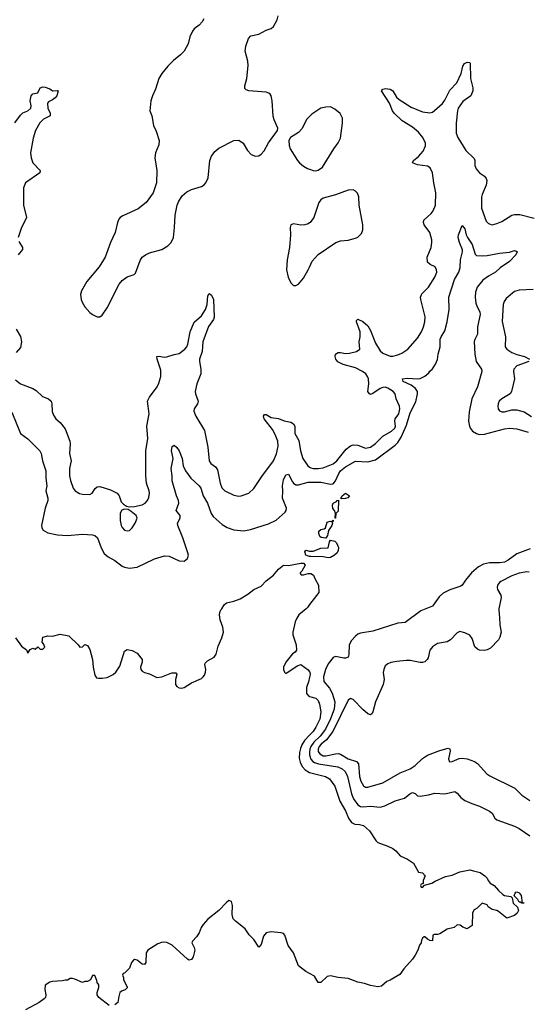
# Model space of a CAD drawing. Header units: inches. Extents: x 2001573 to 2220545, y 644482 to 846830.
# Tile 70 of 256: x 2017664 to 2021754, y 716814 to 724743. Entities that reach past the tile are written whole.
import ezdxf

# ---------------------------------------------------------------- set-up
doc = ezdxf.new("R2010")
doc.units = ezdxf.units.IN
doc.header["$MEASUREMENT"] = 0
for name, color, linetype in [('C0711', 7, 'Continuous'), ('C0712', 7, 'Continuous'), ('C0721', 7, 'Continuous'), ('C0722', 7, 'Continuous')]:
    doc.layers.add(name, color=color, linetype=linetype)

msp = doc.modelspace()

# ---------------------------------------------------------------- linework, layer by layer
at = {"layer": 'C0711', "color": 5}
for points, elevation in [([(2017630, 719764.7), (2017679.1, 719699.1), (2017718, 719670), (2017730, 719642), (2017750, 719672), (2017770, 719682), (2017790, 719674), (2017810, 719694), (2017830, 719674), (2017850, 719674), (2017866, 719690), (2017856.4, 719716.4), (2017846, 719730), (2017850, 719771.3), (2017890, 719781), (2017930, 719778.8), (2017990, 719794.8), (2018060.5, 719780.5), (2018136, 719710), (2018150, 719691.3), (2018170, 719692), (2018190, 719712), (2018210, 719704.7), (2018230.4, 719670.4), (2018251.7, 719591.7), (2018255.3, 719530), (2018270, 719464.7), (2018283.7, 719443.7), (2018299.3, 719439.3), (2018330, 719439.5), (2018370, 719447), (2018417, 719470), (2018438.4, 719490), (2018470, 719536), (2018510, 719658), (2018530, 719671), (2018570, 719662.8), (2018610, 719641), (2018651.3, 719590), (2018651.3, 719570), (2018638, 719530), (2018641, 719510), (2018650, 719498), (2018670, 719486), (2018710, 719476), (2018770, 719447.3), (2018810, 719450.8), (2018890, 719484.7), (2018923.6, 719483.6), (2018931.3, 719470), (2018920.5, 719430), (2018920.5, 719390), (2018930, 719374.8), (2018950, 719362), (2018970, 719359.1), (2018990, 719364.9), (2019050, 719402), (2019130, 719439.1), (2019142.7, 719450), (2019154.3, 719465.7), (2019161.6, 719490), (2019163.6, 719510), (2019155.1, 719550), (2019159.5, 719560.5), (2019178.7, 719581.3), (2019231.1, 719608.9), (2019246.7, 719633.3), (2019262.3, 719697.7), (2019294.5, 719765.5), (2019306.6, 719810), (2019300.8, 719850), (2019280.8, 719910), (2019275.3, 719950), (2019277.2, 719970), (2019285.7, 719990), (2019292.1, 720000)], 240), ([(2019971.5, 720000), (2019914.8, 719950), (2019896.8, 719923.2), (2019885.2, 719894.8), (2019864, 719810), (2019864.9, 719790), (2019890.8, 719709.2), (2019894, 719666), (2019884.7, 719650), (2019863.8, 719636.2), (2019810, 719569.3), (2019790.4, 719530), (2019788.8, 719510), (2019797.3, 719490), (2019810, 719477.3), (2019899, 719541), (2019930, 719550.8), (2019987.5, 719507.5), (2020000, 719491.3)], 240), ([(2020000, 719448.2), (2019991.9, 719411.9), (2019975.3, 719364.7), (2019975.8, 719315.8), (2019994.9, 719294.9), (2020000, 719293.4)], 240), ([(2020000, 718980.5), (2019960.4, 718939.6), (2019937.1, 718902.9), (2019925.9, 718874.1), (2019918.2, 718841.8), (2019917.4, 718797.4), (2019924.5, 718764.5), (2019940.9, 718730), (2019963.5, 718703.5), (2019999.7, 718679.7), (2020000, 718679.7)], 240), ([(2020000, 718844.7), (2019998.3, 718830), (2020000, 718823.8)], 260), ([(2020000, 717061.7), (2019970, 717077.2), (2019910, 717124), (2019869.7, 717230), (2019826.6, 717286.6), (2019800.4, 717370), (2019790, 717384.2), (2019770, 717390.9), (2019690, 717397.6), (2019650.5, 717389.5), (2019630, 717362), (2019610, 717295.3), (2019590, 717275.3), (2019550, 717335.3), (2019512.9, 717372.9), (2019481.2, 717421.2), (2019403.2, 717483.2), (2019383.7, 717503.7), (2019377.5, 717537.5), (2019379.6, 717610), (2019370, 717642), (2019350, 717649.2), (2019330, 717634), (2019270, 717569.3), (2019179.6, 717500.4), (2019142, 717458), (2019127.1, 717432.9), (2019111, 717390), (2019090, 717358), (2019056.9, 717323.1), (2019051.3, 717310), (2019070, 717272), (2019074.4, 717250), (2019062.5, 717197.5), (2019050, 717175.3), (2019030, 717169), (2019016.5, 717176.5), (2018892, 717290), (2018850, 717311.3), (2018824.9, 717315.1), (2018806.9, 717313.1), (2018778.3, 717301.7), (2018696.3, 717250), (2018683, 717230), (2018681, 717150), (2018670, 717135.3), (2018650, 717138), (2018610, 717168.7), (2018590, 717175.3), (2018582, 717170), (2018564.7, 717150), (2018550, 717106), (2018510, 717066), (2018498, 717062), (2018494, 717050), (2018502, 717030), (2018502, 717010), (2018530, 716954), (2018530, 716946), (2018514, 716930), (2018490, 716922), (2018471.1, 716908.9), (2018462, 716878), (2018456, 716830), (2018432, 716810)], 240), ([(2018385.2, 716805.2), (2018302, 716870), (2018288, 716890), (2018288, 716910), (2018302, 716950), (2018302, 716970), (2018288, 716990), (2018287.3, 717007.3), (2018270, 717046), (2018250, 717046), (2018234, 717010), (2018210, 716998), (2018190, 716998), (2018170, 716988.7), (2018110, 717018), (2018090, 717022), (2018070, 717022), (2018050, 717008.7), (2018030, 717008.7), (2018010, 717002), (2017930, 716999), (2017907.1, 716992.9), (2017871, 716969), (2017866.4, 716933.6), (2017876, 716890), (2017871.3, 716870), (2017862, 716858), (2017822, 716830), (2017710, 716769)], 240)]:
    msp.add_lwpolyline(points, dxfattribs=dict(at, elevation=elevation))
at = {"layer": 'C0712', "color": 5}
for points, elevation in [([(2019149, 724750), (2019134.7, 724725.3), (2019110, 724698), (2019070.5, 724670), (2019056.4, 724650), (2019035.1, 724604.9), (2019021.1, 724550), (2018990.2, 724490), (2018961.1, 724458.9), (2018904.7, 724415.3), (2018857, 724370), (2018810, 724309.6), (2018786.9, 724270), (2018757.6, 724182.4), (2018733.7, 724130), (2018720.4, 724090), (2018714, 724010), (2018728.9, 723970), (2018743.1, 723890), (2018764.8, 723844.8), (2018788.2, 723770), (2018784.7, 723735.3), (2018759.5, 723670), (2018752.4, 723630), (2018768.2, 723530), (2018767.2, 723430), (2018740.3, 723350), (2018683.7, 723270), (2018619.8, 723220.2), (2018495.9, 723164.1), (2018474.4, 723150), (2018463.5, 723136.5), (2018451.7, 723110), (2018432.9, 723030), (2018394.9, 722950), (2018354.3, 722830), (2018305.7, 722754.3), (2018205.3, 722634.7), (2018161.6, 722558.4), (2018154.6, 722530), (2018159.6, 722490), (2018167.6, 722467.6), (2018190, 722430.4), (2018230, 722384.4), (2018250, 722368.4), (2018290, 722350.5), (2018310, 722350.6), (2018330, 722362.8), (2018370, 722423.8), (2018465.9, 722614.1), (2018490, 722642), (2018530, 722673.1), (2018588, 722692), (2018597.4, 722702.6), (2018636.5, 722803.5), (2018652.4, 722830), (2018676.9, 722850), (2018710, 722866.9), (2018810, 722892.8), (2018857.8, 722922.2), (2018885.1, 722950), (2018902.6, 722990), (2018912.8, 723070), (2018917.2, 723170), (2018933.1, 723250), (2018942.8, 723277.2), (2018974.4, 723325.6), (2019010, 723356.4), (2019050, 723376.4), (2019130, 723400.3), (2019150, 723412.7), (2019164.2, 723430), (2019182.6, 723470), (2019195.3, 723610), (2019210, 723643.8), (2019237.3, 723682.7), (2019270, 723708.8), (2019390, 723770.3), (2019430, 723771.8), (2019464, 723750), (2019499.1, 723690), (2019530, 723656.3), (2019563.4, 723643.4), (2019590, 723646.7), (2019610, 723661.3), (2019633, 723687), (2019670, 723752.4), (2019740.9, 723850), (2019745.6, 723870), (2019716, 723936), (2019707, 723967), (2019698.9, 724090), (2019691.5, 724130), (2019683, 724143), (2019672.5, 724152.5), (2019650, 724159.7), (2019510, 724171.2), (2019490, 724177.6), (2019479.7, 724190), (2019477.4, 724210), (2019494.7, 724270), (2019504.9, 724375.1), (2019503.5, 724410), (2019482.2, 724490), (2019485.3, 724530), (2019507.1, 724592.9), (2019526.6, 724613.4), (2019590, 724625.3), (2019650, 724658.7), (2019690, 724672.4), (2019710, 724688.2), (2019738.7, 724741.3), (2019746.9, 724773.1)], 320), ([(2017626.5, 723913.5), (2017670, 723974), (2017690, 723993.7), (2017730, 724010.4), (2017753.6, 724030), (2017756.9, 724050), (2017749.8, 724090), (2017757, 724130), (2017770, 724144.9), (2017810, 724154.8), (2017830, 724193.4), (2017850, 724201.6), (2017870, 724199.3), (2017906.1, 724186.1), (2017930, 724170.6), (2017970, 724173.4), (2017974.8, 724170), (2017963.1, 724130), (2017950, 724114.7), (2017930, 724098.7), (2017897.6, 724082.4), (2017889.2, 724070.8), (2017892, 724030), (2017910.4, 723990), (2017910.4, 723970), (2017857.3, 723942.7), (2017826.6, 723913.4), (2017792.6, 723850), (2017772.2, 723790), (2017751.9, 723671.9), (2017755.8, 723630), (2017770.5, 723590), (2017830.7, 723530), (2017827.7, 723510), (2017712.4, 723430), (2017696.5, 723390), (2017696.5, 723250), (2017719.5, 723150), (2017677.1, 723062.9), (2017652.2, 722990)], 280), ([(2020000, 723964.5), (2019977.8, 723942.2), (2019936.9, 723863.1), (2019910, 723835.1), (2019845.5, 723794.5), (2019834, 723770), (2019835.5, 723730), (2019843.4, 723703.4), (2019901.6, 723610), (2019918.4, 723590), (2019950, 723563.7), (2019984.5, 723544.5), (2020000, 723539)], 320), ([(2020000, 723106.6), (2019990, 723098.9), (2019962, 723090), (2019930, 723089.7), (2019870, 723098.7), (2019849, 723091), (2019843.7, 723070), (2019846.9, 723010), (2019839.6, 722910), (2019819.6, 722810), (2019814.3, 722730), (2019827.6, 722670), (2019850, 722624), (2019870, 722604), (2019890, 722602), (2019910, 722613), (2019950, 722661.6), (2019990, 722728.7), (2020000, 722751.5)], 320), ([(2017656.5, 722956.5), (2017687, 722910), (2017688.3, 722891.7), (2017653, 722850)], 280), ([(2017630, 721844.2), (2017670, 721811.6), (2017770, 721774.2), (2017796.4, 721756.4), (2017848.9, 721708.9), (2017896.4, 721690), (2017917.1, 721670), (2017923, 721650), (2017927.1, 721587.1), (2017937.2, 721557.2), (2017956.4, 721530), (2017990, 721500.3), (2018029.6, 721449.6), (2018068.2, 721350), (2018071.8, 721328.2), (2018066.7, 721250), (2018079.6, 721190), (2018065.8, 721130), (2018065.8, 721070), (2018073.4, 721033.4), (2018096.1, 720970), (2018110.2, 720950), (2018147.6, 720927.6), (2018170, 720921), (2018230, 720918.9), (2018248.3, 720930), (2018272.2, 720967.8), (2018290, 720980.9), (2018310, 720982.8), (2018396.1, 720956.1), (2018449.3, 720929.3), (2018465.7, 720910), (2018481, 720861), (2018500.5, 720840.5), (2018526, 720826), (2018550, 720821.1), (2018590, 720822.2), (2018650, 720835.9), (2018676.3, 720850), (2018693, 720870), (2018704.1, 720895.9), (2018710.9, 720929.1), (2018708.2, 720950), (2018686.6, 721010), (2018681.6, 721070), (2018682, 721270), (2018696, 721370), (2018687.7, 721470), (2018708.5, 721570), (2018695.3, 721670), (2018710, 721704.6), (2018772.1, 721787.9), (2018785, 721815), (2018800.8, 721870), (2018800.7, 721920.7), (2018771.5, 722010), (2018769.7, 722030.3), (2018785.6, 722034.4), (2018830, 722026), (2018850, 722027.7), (2018910, 722047.7), (2018950, 722055.5), (2018995.6, 722090), (2019010, 722108), (2019018.5, 722130), (2019036.8, 722230), (2019070, 722308), (2019130, 722358), (2019160.3, 722410), (2019175.1, 722450), (2019181.7, 722518.3), (2019190, 722538.8), (2019210, 722524.9), (2019227, 722490), (2019231.1, 722348.9), (2019226.3, 722330), (2019186.4, 722273.6), (2019140.4, 722150), (2019134.3, 722070), (2019114.2, 722010), (2019112.2, 721990), (2019123.3, 721930), (2019122.9, 721890), (2019092, 721810), (2019079.4, 721750), (2019079.8, 721730), (2019102, 721670), (2019096.9, 721650), (2019070.3, 721610), (2019067.6, 721590), (2019083.7, 721550), (2019154.8, 721434.8), (2019180.6, 721300.6), (2019191.4, 721190), (2019204.6, 721170), (2019242, 721142), (2019259, 721119), (2019279.5, 721010), (2019293.6, 720973.6), (2019317.1, 720950), (2019390, 720915.3), (2019430, 720906), (2019450, 720908.8), (2019509.7, 720930.3), (2019550, 720967.7), (2019615, 721065), (2019709.8, 721190), (2019733.9, 721246.1), (2019746, 721310), (2019743.5, 721350), (2019723.2, 721403.2), (2019702, 721442), (2019635.4, 721530), (2019628.8, 721551.2), (2019636.5, 721563.5), (2019650, 721563.7), (2019690, 721540.3), (2019750, 721532.4), (2019794.2, 721514.2), (2019850, 721500.8), (2019871.7, 721490), (2019880.2, 721470), (2019882, 721410), (2019914, 721354), (2019927.3, 721270), (2019944.8, 721210), (2019986.7, 721150), (2020000, 721140.9)], 280), ([(2017634.9, 722250), (2017672, 722192), (2017678.4, 722150), (2017670, 722104), (2017636.8, 722063.2)], 280), ([(2017601.6, 721581.6), (2017670, 721410.4), (2017730, 721366.7), (2017826, 721270), (2017836.5, 721250), (2017847.1, 721190), (2017873.8, 721110), (2017873.8, 721050), (2017882.3, 720990), (2017874.9, 720950), (2017891.8, 720890), (2017890.2, 720870), (2017869.6, 720810), (2017839.7, 720670), (2017843.2, 720650), (2017853, 720633), (2017890.2, 720610.2), (2017970, 720594), (2018050, 720590.2), (2018170, 720599.6), (2018250, 720595.8), (2018270, 720590.4), (2018291.1, 720571.1), (2018319.6, 720490), (2018344.9, 720444.9), (2018377, 720417), (2018430, 720387.1), (2018490, 720343.6), (2018510, 720335.8), (2018550, 720327.4), (2018610, 720335.5), (2018750, 720401), (2018830, 720424.5), (2018870, 720422.4), (2018950, 720385.5), (2018990, 720383.1), (2019016.4, 720403.6), (2019023.5, 720430), (2019020.4, 720450), (2018979.2, 720570), (2018937.4, 720670), (2018934.7, 720690), (2018957, 720730), (2018956.2, 720750), (2018926, 720790), (2018946.8, 720850), (2018944.1, 720870), (2018928.1, 720910), (2018892.7, 721030), (2018893.8, 721070), (2018885.8, 721130), (2018900.4, 721210), (2018888.6, 721271.4), (2018893.2, 721306.8), (2018905.2, 721314.8), (2018910, 721316), (2018930, 721299.1), (2018950, 721270.8), (2018974.9, 721210), (2018980.4, 721150), (2018999.3, 721110), (2019044.4, 721050), (2019110, 720988.7), (2019123.2, 720970), (2019143.7, 720910), (2019177.2, 720850), (2019207.5, 720767.5), (2019223.1, 720743.1), (2019296.8, 720676.8), (2019335.1, 720655.1), (2019390, 720635.9), (2019470, 720628.3), (2019523.4, 720636.6), (2019670, 720684), (2019730, 720713.4), (2019802.4, 720777.6), (2019811.1, 720790), (2019813.5, 720810), (2019783.2, 720890), (2019785.2, 720950), (2019781.4, 720990), (2019790, 721038), (2019810, 721079.3), (2019830, 721083), (2019861.2, 721021.2), (2019870.1, 721010.1), (2019890, 720998.4), (2019910, 720997.7), (2019990, 721019.6), (2020000, 721019.5)], 260), ([(2020000, 720421.5), (2019984.4, 720424.4), (2019969.6, 720430), (2019963.2, 720456.8), (2019970, 720472), (2020000, 720463.3)], 240), ([(2019292.1, 720000), (2019311, 720030), (2019330, 720046), (2019390, 720060.2), (2019439.8, 720080.2), (2019503, 720117), (2019550, 720154.7), (2019610, 720181.3), (2019650, 720225.5), (2019709.2, 720270), (2019750, 720318), (2019789.3, 720350.7), (2019830, 720347.7), (2019930, 720366.7), (2019950, 720365.5), (2019963.8, 720350), (2019938.5, 720301.5), (2019924.7, 720290), (2019923.6, 720283.6), (2019932.7, 720272.7), (2019950, 720272), (2019990, 720284.7), (2020000, 720284.7)], 240), ([(2020000, 720032.6), (2019982.8, 720010), (2019971.5, 720000)], 240)]:
    msp.add_lwpolyline(points, dxfattribs=dict(at, elevation=elevation))
at = {"layer": 'C0712', "color": 5, "elevation": 280}
msp.add_lwpolyline([(2018510, 720802.4), (2018486.7, 720793.3), (2018474.6, 720770), (2018474, 720710), (2018481.7, 720670), (2018490, 720653.4), (2018510, 720633), (2018530, 720626), (2018550, 720630.5), (2018570, 720650.4), (2018596, 720690), (2018609.7, 720730), (2018603.6, 720750), (2018563.1, 720783.1), (2018538, 720798)], close=True, dxfattribs=at)
at = {"layer": 'C0721', "color": 5}
for points, elevation in [([(2020937.1, 720000), (2020896, 719984), (2020770, 719889.5), (2020710, 719884.5), (2020510, 719819.8), (2020410, 719802.2), (2020390, 719794), (2020370, 719778), (2020337.4, 719742.6), (2020319.5, 719710), (2020317, 719630), (2020310.3, 719609.7), (2020290, 719602.4), (2020277, 719603), (2020210, 719615.6), (2020190, 719607), (2020150, 719556.1), (2020128.3, 719511.7), (2020112.4, 719452.4), (2020114.1, 719414.1), (2020160.9, 719360.9), (2020181, 719321), (2020203.6, 719250), (2020198.8, 719190), (2020170, 719112.8), (2020127.1, 719030), (2020086.5, 718973.5), (2020034.9, 718925.1), (2020010.7, 718890), (2020002.9, 718870), (2020000, 718844.7)], 260), ([(2021526.2, 720000), (2021524.2, 719990), (2021531.4, 719928.6), (2021532.3, 719870), (2021543.7, 719810), (2021532.4, 719770), (2021521.3, 719750), (2021458.9, 719681.1), (2021432.3, 719667.7), (2021410, 719662.6), (2021370, 719666), (2021353.8, 719673.8), (2021332.8, 719692.8), (2021310, 719759.5), (2021290, 719785.6), (2021250, 719807), (2021210, 719816.2), (2021190, 719804.5), (2021135.5, 719750), (2021110, 719733.6), (2021030, 719718.9), (2020990, 719693.3), (2020970, 719665.2), (2020955.1, 719604.9), (2020947, 719590), (2020928, 719572), (2020910, 719566), (2020890, 719566.2), (2020810, 719582.2), (2020778.3, 719581.7), (2020704.4, 719575.6), (2020653.5, 719566.5), (2020630, 719557), (2020610, 719539.3), (2020597.6, 719510), (2020593.7, 719486.3), (2020600.2, 719430), (2020592.3, 719390), (2020532.4, 719250), (2020511, 719169), (2020503.6, 719156.4), (2020490, 719146), (2020470, 719153), (2020428, 719187.9), (2020350, 719269.6), (2020330, 719276.2), (2020310, 719262.9), (2020188.5, 719010), (2020136.5, 718943.5), (2020094.4, 718910), (2020076.8, 718890), (2020069, 718870), (2020070.1, 718850.1), (2020082, 718830), (2020110, 718815.7), (2020130, 718815), (2020210, 718832.3), (2020232.7, 718832.7), (2020250, 718828.6), (2020311.5, 718791.5), (2020377.8, 718770), (2020393.2, 718750), (2020402.9, 718650), (2020413.9, 718610), (2020434.4, 718574.4), (2020450, 718563.9), (2020470, 718562.2), (2020590, 718598.5), (2020730, 718678.5), (2020810, 718710.2), (2020850, 718736.3), (2020910, 718793.6), (2020950, 718819.8), (2021050, 718858), (2021117.6, 718877.6), (2021130, 718871), (2021132, 718852), (2021119.3, 718790), (2021126.9, 718766.9), (2021150, 718770.5), (2021205, 718795), (2021230, 718797.2), (2021270, 718790.2), (2021330.1, 718770.1), (2021353.4, 718753.4), (2021429.1, 718670), (2021453.1, 718653.1), (2021654.3, 718554.3), (2021710, 718498.7), (2021775.6, 718455.6)], 280), ([(2020000, 719491.3), (2020001, 719490), (2020004.9, 719470), (2020000, 719448.2)], 240), ([(2020000, 719293.4), (2020050, 719278.7), (2020070, 719262), (2020080.9, 719230), (2020091.9, 719170), (2020081.6, 719110), (2020050, 719045.6), (2020028.6, 719010), (2020000, 718980.5)], 240), ([(2020000, 718823.8), (2020009.2, 718789.2), (2020025.7, 718770), (2020041.1, 718761.1), (2020071.5, 718751.5), (2020226.8, 718726.8), (2020263.8, 718710), (2020287.3, 718690), (2020305, 718650), (2020337.1, 718510), (2020354.8, 718470), (2020390, 718420.9), (2020410, 718408.3), (2020430, 718405.4), (2020490, 718410.6), (2020570, 718402.4), (2020607.6, 718412.4), (2020690, 718452.6), (2020766.2, 718473.8), (2020807.8, 718510), (2020830, 718521.1), (2020850, 718512.7), (2020870, 718493.4), (2020890, 718490.4), (2020959.4, 718500.6), (2021010, 718515.6), (2021090, 718510.3), (2021170, 718528), (2021190, 718513.4), (2021218.5, 718478.5), (2021250, 718455.8), (2021306.8, 718430), (2021370, 718408.7), (2021450.5, 718370), (2021472.3, 718352.3), (2021492.9, 718312.9), (2021510, 718299.5), (2021650, 718248.8), (2021690, 718228.8), (2021775.2, 718170)], 260), ([(2020000, 718679.7), (2020128, 718650), (2020160.3, 718630), (2020202.6, 718570), (2020242.8, 718450), (2020290, 718372.4), (2020313.1, 718313.1), (2020337.2, 718277.2), (2020365.3, 718265.3), (2020402.8, 718262.8), (2020434.4, 718254.4), (2020482.8, 718210), (2020533.2, 718133.2), (2020550, 718116), (2020630, 718087.7), (2020670, 718067.7), (2020694, 718050), (2020730, 718010.8), (2020790, 717982.8), (2020838, 717950), (2020878, 717878), (2020910, 717874), (2020932, 717850), (2020914, 717810), (2020914, 717786), (2020898, 717782), (2020894, 717770), (2020898, 717758), (2020910, 717754), (2020926, 717774), (2020986, 717790), (2021012.9, 717807.1), (2021096.6, 717843.4), (2021150, 717854.4), (2021210, 717881.3), (2021290, 717896.4), (2021322, 717890), (2021374.9, 717874.9), (2021411, 717850), (2021431.3, 717830), (2021438, 717810), (2021456, 717790), (2021486.8, 717770), (2021521, 717730), (2021558, 717698), (2021570.7, 717690.7), (2021622.8, 717682.8), (2021631.6, 717671.6), (2021641, 717630), (2021675.5, 717595.5), (2021683, 717570), (2021672.3, 717547.7), (2021650.4, 717529.6), (2021590, 717508), (2021522, 717562), (2021508, 717570), (2021470, 717577), (2021440.1, 717600.1), (2021430, 717614), (2021390, 717628), (2021350, 717588), (2021326, 717574), (2021312, 717550), (2021311.1, 717448.9), (2021270, 717422), (2021234.6, 717434.6), (2021212.9, 717452.9), (2021190, 717455.3), (2021166, 717434), (2021110, 717419.3), (2021050, 717381.2), (2021030, 717376), (2021003.5, 717376.5), (2020992, 717370), (2020990, 717326), (2020970, 717328), (2020950, 717338), (2020930, 717358), (2020923.6, 717356.4), (2020910, 717346), (2020902, 717330), (2020898, 717310), (2020884.7, 717290), (2020871.3, 717250), (2020851.3, 717210), (2020830, 717178), (2020759.8, 717100.2), (2020726.4, 717053.6), (2020650.5, 717009.5), (2020621.4, 716998.6), (2020579.9, 716960.1), (2020550, 716954.5), (2020490, 716964.7), (2020441.5, 716981.5), (2020390, 716991.3), (2020310, 717022.4), (2020230, 717029.7), (2020170, 717044.7), (2020142, 717038), (2020090, 716989.2), (2020070, 716989), (2020040.7, 717040.7), (2020000, 717061.7)], 240)]:
    msp.add_lwpolyline(points, dxfattribs=dict(at, elevation=elevation))
at = {"layer": 'C0721', "color": 5, "elevation": 240}
msp.add_lwpolyline([(2021712.7, 717632.7), (2021727.3, 717632.7), (2021730, 717628), (2021710, 717628.7), (2021698, 717638), (2021690, 717638), (2021679.3, 717659.3), (2021648.4, 717688.4), (2021655.3, 717710), (2021663.2, 717716.8), (2021670, 717721), (2021690, 717711), (2021706, 717690)], close=True, dxfattribs=at)
at = {"layer": 'C0722', "color": 5}
for points, elevation in [([(2020000, 721140.9), (2020010, 721134), (2020030, 721129.4), (2020070, 721128.8), (2020110, 721135.5), (2020190, 721167.6), (2020218.8, 721190), (2020295.3, 721284.7), (2020329.4, 721310.5), (2020350, 721318.7), (2020390, 721318), (2020450, 721291.9), (2020490, 721301), (2020530, 721329.3), (2020589.4, 721390.6), (2020659.7, 721430), (2020686.9, 721453.1), (2020691.8, 721470), (2020686, 721510), (2020689.7, 721530), (2020720.4, 721570), (2020728.5, 721610), (2020724.4, 721630), (2020698.3, 721690), (2020688.5, 721730), (2020673.5, 721750), (2020630, 721776.5), (2020610, 721782.8), (2020590, 721781.7), (2020570, 721773.3), (2020510, 721733.2), (2020490, 721726), (2020481.6, 721730), (2020469.8, 721750), (2020477.4, 721810), (2020475.4, 721850), (2020468.1, 721870), (2020453.4, 721890), (2020427.2, 721910), (2020370, 721940.5), (2020270, 721966.5), (2020227.3, 721987.3), (2020210.9, 722010), (2020207.6, 722030), (2020209.8, 722050.2), (2020230, 722062.8), (2020250, 722063.8), (2020290, 722056.3), (2020322.1, 722057.9), (2020378, 722070), (2020406, 722090), (2020401, 722150), (2020407.4, 722190), (2020406.4, 722230), (2020377.7, 722310), (2020379.5, 722320.5), (2020388.7, 722331.3), (2020430, 722311.7), (2020470, 722277.8), (2020490, 722241.1), (2020530, 722138), (2020570, 722075.3), (2020590, 722056.9), (2020650, 722034.9), (2020670, 722033.1), (2020710, 722043.1), (2020742.6, 722057.4), (2020790.7, 722089.3), (2020870, 722178.4), (2020901.4, 722230), (2020918.6, 722270), (2020929.8, 722310), (2020930.6, 722350), (2020895.3, 722490), (2020894, 722510), (2020904.5, 722535.5), (2020959.2, 722590), (2021010, 722670.4), (2021024.5, 722710), (2021023.5, 722730), (2021011.8, 722751.8), (2020970.9, 722770.9), (2020951.1, 722791.1), (2020946.9, 722830), (2020978.9, 722910), (2020986, 722950), (2020984.7, 722970), (2020968.7, 723028.7), (2020923.1, 723090), (2020916.9, 723110), (2020921.3, 723130), (2020978.7, 723181.3), (2020996.1, 723203.9), (2021014.9, 723250), (2021016.1, 723350), (2021000.2, 723430), (2020990.9, 723510.9), (2020970.9, 723550), (2020950, 723563.8), (2020870, 723573.1), (2020829.3, 723590), (2020836.9, 723610), (2020878.5, 723641.5), (2020915.6, 723684.4), (2020933.9, 723726.1), (2020932.8, 723750), (2020913.9, 723793.9), (2020877.3, 723837.3), (2020830, 723876.5), (2020745.3, 723930), (2020682.7, 723990), (2020667.8, 724010), (2020644.1, 724070), (2020580.9, 724170), (2020590, 724182.8), (2020611.7, 724188.3), (2020650, 724184.4), (2020670, 724170.4), (2020700.3, 724120.3), (2020720.9, 724100.9), (2020819.4, 724039.4), (2020910, 724000.2), (2020970, 723993.5), (2020990, 723999.7), (2021007.8, 724012.2), (2021070, 724068.8), (2021090, 724094), (2021130, 724175.3), (2021185.5, 724234.5), (2021220.5, 724310), (2021234, 724370), (2021247.8, 724390), (2021270, 724401.3), (2021290, 724398.8), (2021294, 724394), (2021296.2, 724270), (2021314.4, 724194.4), (2021314.8, 724170), (2021299.4, 724130), (2021235.5, 724084.5), (2021198.6, 724030), (2021191.6, 724010), (2021180.2, 723910), (2021182, 723830), (2021195.3, 723795.3), (2021259.6, 723690), (2021325.5, 723625.5), (2021330.3, 723610), (2021330.3, 723570), (2021343, 723543), (2021370.2, 723510.2), (2021410, 723482.6), (2021423.6, 723463.6), (2021428.4, 723448.4), (2021424, 723410), (2021390, 723336.2), (2021384.9, 723315.1), (2021386.1, 723226.1), (2021422, 723122), (2021442, 723102), (2021470, 723092.2), (2021510, 723101.1), (2021550, 723117.8), (2021630, 723169.2), (2021650, 723175.2), (2021693.7, 723173.7), (2021810, 723144.9)], 280), ([(2020000, 723539), (2020030, 723528.4), (2020050, 723526.4), (2020070, 723530.4), (2020103.5, 723556.5), (2020195.9, 723704.1), (2020230, 723750.4), (2020249.7, 723790), (2020266.6, 723910), (2020266, 723950), (2020246.6, 723986.6), (2020203.3, 724023.3), (2020170, 724040.5), (2020130, 724039.1), (2020090, 724031.1), (2020017.8, 723982.2), (2020000, 723964.5)], 320), ([(2020000, 722751.5), (2020020.9, 722799.1), (2020068, 722852), (2020211, 722949), (2020250, 722963.1), (2020311.2, 722968.8), (2020370, 722983.1), (2020390, 722993), (2020418.3, 723021.7), (2020429.6, 723050.4), (2020429.6, 723090.4), (2020400.5, 723250), (2020396.9, 723316.9), (2020386, 723346), (2020370, 723362.7), (2020350, 723372), (2020310, 723371.5), (2020210, 723333.5), (2020110, 723305.6), (2020090, 723292), (2020074, 723270), (2020033.7, 723150), (2020004.4, 723110), (2020000, 723106.6)], 320), ([(2020000, 721019.5), (2020090, 721018.3), (2020170, 721003.4), (2020190, 721006.1), (2020209.2, 721030), (2020234.6, 721090), (2020250, 721110.1), (2020290, 721141.6), (2020370, 721186.8), (2020470, 721184), (2020530, 721199), (2020690, 721317.3), (2020710, 721339.5), (2020737.4, 721382.6), (2020782.1, 721477.9), (2020810, 721576.1), (2020855, 721665), (2020870.7, 721730), (2020868.4, 721750), (2020853.6, 721773.6), (2020819.3, 721799.3), (2020754, 721830), (2020748.7, 721850), (2020790, 721855.8), (2020870, 721851.1), (2020890, 721854.5), (2020927.9, 721872.1), (2020961.7, 721898.3), (2020970, 721913), (2020989.7, 721930.3), (2021016, 721970), (2021030, 722006.8), (2021035.7, 722050), (2021051.3, 722110), (2021053.6, 722170), (2021059.3, 722190), (2021090, 722237), (2021108.8, 722310), (2021124.3, 722410), (2021123.1, 722510), (2021168.5, 722650), (2021201.7, 722710), (2021213.3, 722746.7), (2021216.9, 722810), (2021233, 722873), (2021231.6, 722890), (2021207.9, 722947.9), (2021196.8, 722990), (2021199.1, 723010), (2021230, 723084.7), (2021250, 723058), (2021262, 723010), (2021272.4, 722990), (2021310, 722934), (2021334.9, 722854.9), (2021345.4, 722845.4), (2021390, 722840.9), (2021430, 722845.3), (2021530, 722864.2), (2021610, 722872), (2021650, 722884.9), (2021662.8, 722882.8), (2021673.2, 722873.2), (2021663, 722850), (2021610, 722795.6), (2021535.8, 722744.2), (2021499.1, 722710), (2021441.8, 722678.2), (2021395.6, 722644.4), (2021350, 722589.7), (2021335.7, 722550), (2021333.5, 722510), (2021340, 722460), (2021349.6, 722429.6), (2021371, 722390), (2021374.2, 722370), (2021353.8, 722270), (2021352.8, 722210), (2021330.9, 722169.1), (2021327.5, 722152.5), (2021330.6, 722050.6), (2021341.1, 721990), (2021384.6, 721930), (2021388.9, 721910), (2021352.3, 721787.7), (2021308.3, 721690), (2021284.8, 721584.8), (2021280.2, 721510), (2021289.2, 721469.2), (2021297.4, 721450), (2021313.1, 721430), (2021345.3, 721410), (2021370, 721402.7), (2021410, 721405.6), (2021570, 721449), (2021610, 721454.6), (2021669, 721449), (2021761.8, 721421.8)], 260), ([(2021801, 722570), (2021690, 722565.6), (2021650, 722553.1), (2021582.9, 722497.1), (2021567.1, 722472.9), (2021559.7, 722450), (2021552, 722312), (2021578.3, 722190), (2021575.3, 722110), (2021590.3, 722090), (2021630, 722063), (2021670, 722046.3), (2021730.7, 722030), (2021770.8, 722010)], 280), ([(2021767.3, 721990), (2021670, 721955), (2021645.7, 721930), (2021644, 721910), (2021651.7, 721850), (2021628.2, 721750), (2021616.3, 721730), (2021548, 721690), (2021528.3, 721671.7), (2021518.9, 721650), (2021516.9, 721630), (2021519.5, 721610), (2021530, 721593), (2021550, 721584.6), (2021570, 721585.3), (2021630, 721601.2), (2021670, 721602), (2021730, 721584), (2021788, 721548)], 280), ([(2020000, 720463.3), (2020002.5, 720462.5), (2020030, 720462), (2020090, 720487.7), (2020149.2, 720490.8), (2020161.5, 720538.5), (2020169.3, 720550.7), (2020202.8, 720542.8), (2020218, 720530), (2020234, 720494), (2020230.7, 720470), (2020222, 720450), (2020200.7, 720430), (2020170, 720411.6), (2020150, 720409.6), (2020110, 720418.4), (2020010, 720419.7), (2020000, 720421.5)], 240), ([(2021778.7, 720481.3), (2021670, 720442.4), (2021599.2, 720390), (2021570, 720376), (2021530, 720368.9), (2021450, 720368.4), (2021402.4, 720357.6), (2021362.4, 720337.6), (2021304.4, 720290), (2021255.5, 720230), (2021230, 720189), (2021218.8, 720181.2), (2021130, 720152.4), (2021075.2, 720124.8), (2021045.5, 720094.5), (2020990, 720020.5), (2020937.1, 720000)], 260), ([(2020000, 720284.7), (2020010, 720284.7), (2020030.7, 720270.7), (2020042, 720242), (2020072, 720190), (2020074, 720130), (2020000, 720032.6)], 240), ([(2021770, 720294.5), (2021750, 720296.1), (2021690, 720287), (2021630, 720264.8), (2021541.4, 720218.6), (2021529.1, 720210), (2021515, 720190), (2021511.1, 720170), (2021515.2, 720155.2), (2021540.7, 720110), (2021544.7, 720090), (2021526.2, 720000)], 280)]:
    msp.add_lwpolyline(points, dxfattribs=dict(at, elevation=elevation))
at = {"layer": 'C0722', "color": 5, "elevation": 240}
for points in [[(2020263.7, 720883.7), (2020248.9, 720888.9), (2020260.2, 720899.8), (2020262.9, 720910), (2020290, 720930.4), (2020321, 720910), (2020307.3, 720892.7), (2020290, 720887)], [(2020210, 720728.7), (2020206, 720730), (2020208.7, 720770), (2020202, 720790), (2020187.6, 720807.6), (2020185.1, 720834.9), (2020190, 720850.8), (2020218, 720862), (2020222, 720870), (2020234.4, 720874.4), (2020230, 720786), (2020212.7, 720767.3)], [(2020130, 720569.3), (2020092.7, 720572.7), (2020081.5, 720581.5), (2020074.6, 720605.4), (2020075.3, 720624.7), (2020090, 720638), (2020117.2, 720642.8), (2020128, 720650), (2020142, 720698), (2020164.7, 720704.7), (2020178, 720702), (2020190, 720714), (2020190, 720706), (2020182, 720698), (2020184.7, 720690), (2020180.7, 720670), (2020153.4, 720630), (2020144, 720590)]]:
    msp.add_lwpolyline(points, close=True, dxfattribs=at)

doc.saveas('drawing.dxf')
